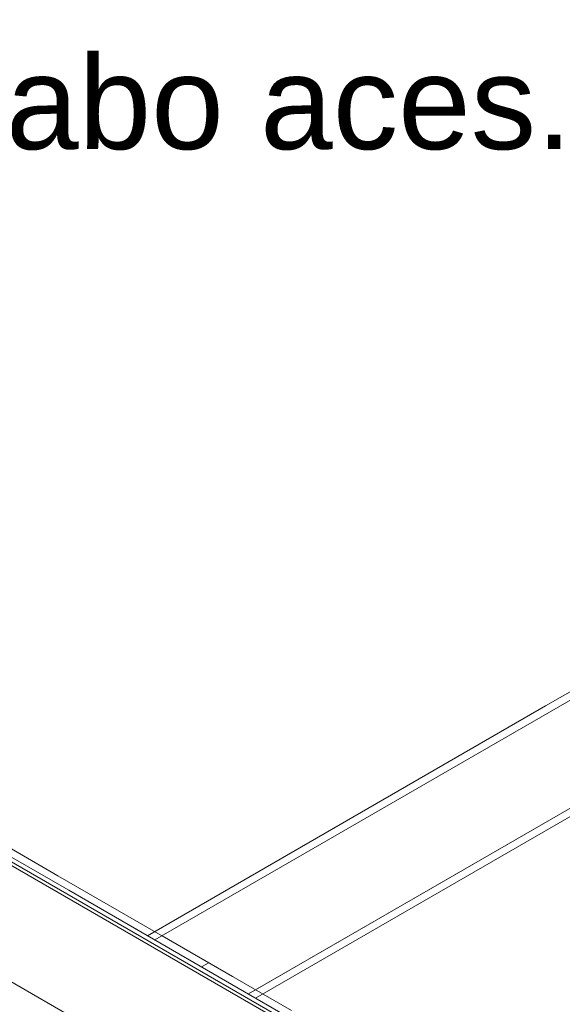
# Model space of a CAD drawing. Header units: millimetres. Extents: x 2 to 902, y -447 to 199.
# Tile 183 of 256: x 36.46 to 39.07, y 81.34 to 86.08. Entities that reach past the tile are written whole.
import ezdxf

# ---------------------------------------------------------------- set-up
doc = ezdxf.new("R2010")
doc.units = ezdxf.units.MM
doc.header["$MEASUREMENT"] = 0
doc.linetypes.add('NULL', pattern=[0])
for name, color, linetype, lineweight in [('Ambiente-Textos', 251, 'Continuous', 5), ('IFC-Laje-Contorno', 134, 'Continuous', 5), ('IFC-Parede padrão-Contorno', 44, 'Continuous', 5), ('IFC-Parede-Contorno', 42, 'Continuous', 5)]:
    doc.layers.add(name, color=color, linetype=linetype, lineweight=lineweight)
doc.styles.add('Arial', font='arial.ttf')

msp = doc.modelspace()

# ---------------------------------------------------------------- linework, layer by layer
at = {"layer": 'IFC-Laje-Contorno', "color": 7, "lineweight": 5}
for p, q in [((37.8201, 81.2028), (36.3518, 82.0506)), ((37.8357, 81.2118), (36.3673, 82.0596))]:
    msp.add_line(p, q, dxfattribs=at)
at = {"layer": 'IFC-Parede padrão-Contorno', "color": 7, "lineweight": 5}
for p, q in [((38.9903, 82.7784), (43.3107, 85.2728)), ((38.6634, 82.5497), (42.3183, 84.6598)), ((37.11, 81.6528), (41.4304, 84.1472)), ((37.595, 81.4128), (42.2423, 84.096)), ((37.595, 81.3728), (41.8745, 83.8436)), ((37.0753, 81.6728), (38.9903, 82.7784)), ((37.5603, 81.3928), (39.5162, 82.522)), ((37.8548, 81.2228), (36.6968, 81.8914)), ((37.0247, 81.1021), (35.8668, 81.7706)), ((37.484, 81.4769), (37.1446, 81.6728))]:
    msp.add_line(p, q, dxfattribs=at)
at = {"layer": 'IFC-Parede-Contorno', "color": 7, "lineweight": 5}
for p, q in [((37.0245, 81.7022), (36.3864, 82.0706)), ((36.6439, 81.9619), (36.421, 82.0906)), ((37.3698, 81.5428), (36.6439, 81.9619)), ((37.3352, 81.5228), (37.3585, 81.5363)), ((37.3465, 81.5294), (37.3698, 81.5428)), ((37.7673, 81.3133), (37.3698, 81.5428))]:
    msp.add_line(p, q, dxfattribs=at)

# ---------------------------------------------------------------- texts
at = {"layer": 'Ambiente-Textos', "color": 7, "linetype": 'NULL', "lineweight": 5, "insert": (37.2495, 85.4508), "char_height": 0.45, "width": 7.478506, "attachment_point": 8, "line_spacing_factor": 0.6, "style": 'Arial'}
msp.add_mtext('Lavabo aces.', dxfattribs=at)

doc.saveas('drawing.dxf')
